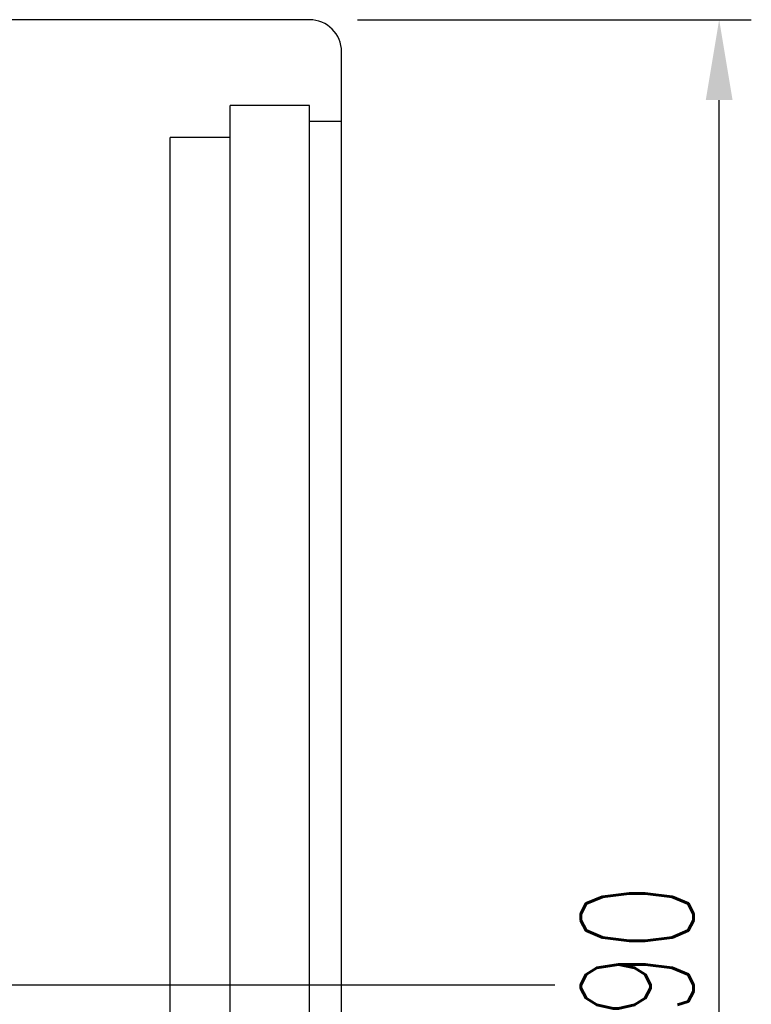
# Model space of a CAD drawing. Header units: millimetres. Extents: x -5 to 2507, y 11 to 386.
# Tile 62 of 63: x 304 to 338, y 105 to 151. Entities that reach past the tile are written whole.
import ezdxf
from ezdxf.lldxf.tags import DXFTag

# ---------------------------------------------------------------- set-up
doc = ezdxf.new("R2010")
doc.units = ezdxf.units.MM
doc.header["$LTSCALE"] = 0.2
doc.layers.get('DEFPOINTS').update_dxf_attribs({"linetype": 'CONTINUOUS'})
doc.layers.add('layer 1', color=7, linetype='CONTINUOUS')
doc.styles.add('DIM-7', font='SIMPLEX.shx', dxfattribs={"width": 0.7, "bigfont": 'chineset.shx'})
tags = doc.linetypes.add('DASHED', pattern=[25.72, 12.86, -12.86]).pattern_tags.tags
tags[6:7] = [DXFTag(74, 4), DXFTag(75, 0), DXFTag(340, '0'), DXFTag(46, 0.0), DXFTag(50, 0.0), DXFTag(44, 0.0), DXFTag(45, 0.0)]
tags[4:5] = [DXFTag(74, 4), DXFTag(75, 0), DXFTag(340, '0'), DXFTag(46, 0.0), DXFTag(50, 0.0), DXFTag(44, 0.0), DXFTag(45, 0.0)]
doc.dimstyles.new('CNS', dxfattribs={"dimtxt": 3.5, "dimasz": 2.5, "dimexe": 1, "dimexo": 1.5, "dimgap": 0.09, "dimtad": 0, "dimdsep": 46, "dimtxsty": 'DIM-7', "dimcen": 0.09, "dimclrd": 1, "dimclre": 1, "dimclrt": 4, "dimadec": 0, "dimazin": 0, "dimtfac": 1, "dimtix": 1, "dimtmove": 2, "dimatfit": 3, "dimfxl": 1, "dimtvp": 0.971429, "dimtolj": 1, "dimarcsym": 0})

# ---------------------------------------------------------------- blocks, each defined once
blk = doc.blocks.new('*D5')
at = {"layer": 'DEFPOINTS', "color": 0, "transparency": 16777216}
for p in [(317.729, 150.739), (336.847, 150.739), (317.729, 60.739)]:
    blk.add_point(p, dxfattribs=at)
at = {"layer": 'layer 1', "lineweight": -2, "transparency": 16777216}
for p, q in [((319.979, 150.739), (338.347, 150.739)), ((336.847, 64.489), (336.847, 146.989)), ((319.979, 60.739), (338.347, 60.739))]:
    blk.add_line(p, q, dxfattribs=at)
at = {"layer": 'layer 1', "transparency": 16777216}
for points in [[(336.222, 146.989), (337.472, 146.989), (336.847, 150.739)], [(336.222, 64.489), (337.472, 64.489), (336.847, 60.739)]]:
    blk.add_solid(points, dxfattribs=at)
at = {"layer": 'layer 1', "transparency": 16777216, "insert": (333.022, 105.739), "char_height": 5.25, "attachment_point": 5, "rotation": 90, "style": 'DIM-7'}
blk.add_mtext('\\A1;%%C90', dxfattribs=at)

msp = doc.modelspace()

# ---------------------------------------------------------------- linework, layer by layer
at = {"layer": 'layer 1', "linetype": 'Continuous'}
for p, q in [((317.729, 150.739), (243.729, 150.739)), ((319.229, 62.239), (319.229, 149.239))]:
    msp.add_line(p, q, dxfattribs=at)
at = {"layer": 'layer 1', "linetype": 'DASHED'}
for p, q in [((317.729, 146.739), (314.029, 146.739)), ((314.029, 64.739), (314.029, 146.739)), ((317.729, 64.739), (317.729, 146.739)), ((319.229, 145.989), (317.729, 145.989)), ((314.029, 145.239), (311.229, 145.239)), ((311.229, 66.239), (311.229, 145.239))]:
    msp.add_line(p, q, dxfattribs=at)
at = {"layer": 'layer 1'}
msp.add_line((193.279, 105.739), (329.184, 105.739), dxfattribs=at)
at = {"layer": 'layer 1', "linetype": 'Continuous'}
msp.add_arc((317.729, 149.239), 1.5, 0, 90, dxfattribs=at)

# ---------------------------------------------------------------- dimensions: what is measured, and where the dimension line sits
at = {"layer": 'layer 1'}
dim = msp.add_linear_dim(base=(336.847, 150.739), p1=(317.729, 60.739), p2=(317.729, 150.739), angle=90, text='%%C<>', dimstyle='CNS', override={"dimscale": 1.5, "dimgap": 0.8, "dimtad": 1, "dimclrd": 256, "dimclre": 256, "dimclrt": 256, "dimadec": 2, "dimazin": 2, "dimtm": 1e-09, "dimtfac": 0.6, "dimtmove": 1, "dimatfit": 0}, dxfattribs=at)
dim.commit()
dim.dimension.update_dxf_attribs({"geometry": '*D5', "text_midpoint": (333.022, 105.739)})

doc.saveas('drawing.dxf')
